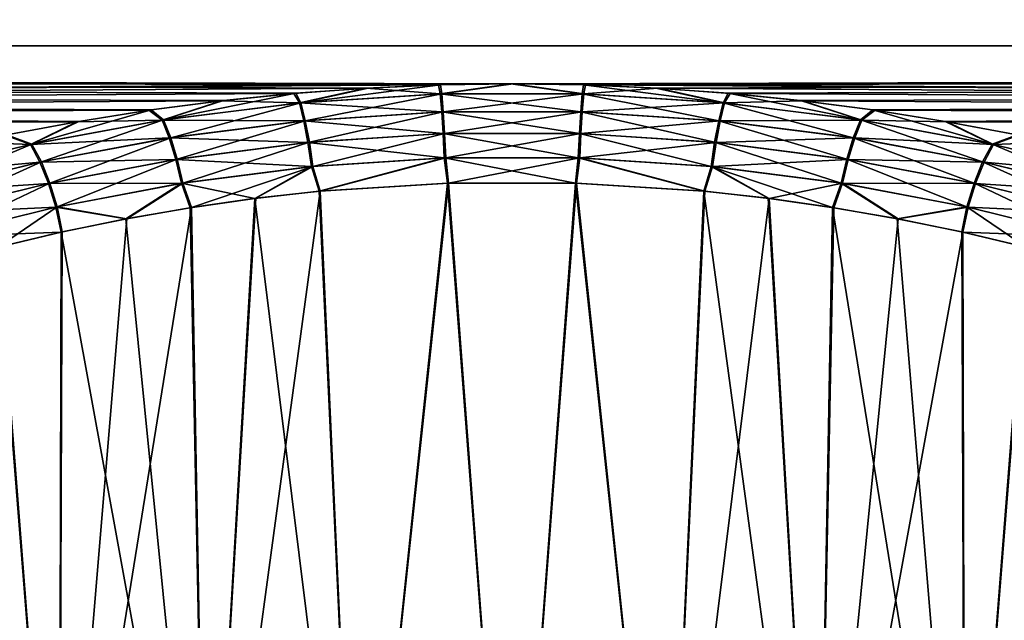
# Model space of a CAD drawing. Header units: millimetres. Extents: x -128 to 173, y -40 to 30.
# Tile 126 of 256: x -4.24 to 4.24, y -24.47 to -19.29. Entities that reach past the tile are written whole.
import ezdxf

# ---------------------------------------------------------------- set-up
doc = ezdxf.new("R2010")
doc.units = ezdxf.units.MM
doc.header["$LTSCALE"] = 56.728605
for name, color, linetype in [('12', 7, 'CONTINUOUS'), ('13', 7, 'CONTINUOUS'), ('22', 7, 'CONTINUOUS'), ('23', 7, 'CONTINUOUS'), ('4', 7, 'CONTINUOUS')]:
    doc.layers.add(name, color=color, linetype=linetype)

msp = doc.modelspace()

# ---------------------------------------------------------------- linework, layer by layer
at = {"layer": '12', "color": 7, "linetype": 'CONTINUOUS'}
for points in [[(-1.3259, -28, -10.9198), (-2.6324, -28, -10.6804), (-1.6526, -20.7721, -11.0027), (-1.3259, -28, -10.9198)], [(-1.6526, -20.7721, -11.0027), (-2.6324, -28, -10.6804), (-2.2066, -20.8338, -10.9041), (-1.6526, -20.7721, -11.0027)], [(-0.547, -20.7019, -11.1139), (-1.3259, -28, -10.9198), (-1.6526, -20.7721, -11.0027), (-0.547, -20.7019, -11.1139)], [(0, -28, -11), (-1.3259, -28, -10.9198), (-0.547, -20.7019, -11.1139), (0, -28, -11)], [(0.5564, -20.7021, -11.1135), (0, -28, -11), (-0.547, -20.7019, -11.1139), (0.5564, -20.7021, -11.1135)], [(1.3259, -28, -10.9198), (0, -28, -11), (0.5564, -20.7021, -11.1135), (1.3259, -28, -10.9198)], [(1.6612, -20.7731, -11.0014), (1.3259, -28, -10.9198), (0.5564, -20.7021, -11.1135), (1.6612, -20.7731, -11.0014)], [(2.2161, -20.835, -10.9021), (1.3259, -28, -10.9198), (1.6612, -20.7731, -11.0014), (2.2161, -20.835, -10.9021)], [(-2.2066, -20.8338, -10.9041), (-2.6324, -28, -10.6804), (-2.7624, -20.9131, -10.7752), (-2.2066, -20.8338, -10.9041)], [(2.6324, -28, -10.6804), (1.3259, -28, -10.9198), (2.2161, -20.835, -10.9021), (2.6324, -28, -10.6804)], [(2.7722, -20.9146, -10.7727), (2.6324, -28, -10.6804), (2.2161, -20.835, -10.9021), (2.7722, -20.9146, -10.7727)], [(-2.6324, -28, -10.6804), (-3.9006, -28, -10.2852), (-2.7624, -20.9131, -10.7752), (-2.6324, -28, -10.6804)], [(-2.7624, -20.9131, -10.7752), (-3.9006, -28, -10.2852), (-3.3195, -21.0099, -10.6151), (-2.7624, -20.9131, -10.7752)], [(3.3284, -21.0116, -10.6123), (2.6324, -28, -10.6804), (2.7722, -20.9146, -10.7727), (3.3284, -21.0116, -10.6123)], [(-3.3195, -21.0099, -10.6151), (-3.9006, -28, -10.2852), (-3.876, -21.1239, -10.4226), (-3.3195, -21.0099, -10.6151)], [(3.8843, -21.1257, -10.4195), (2.6324, -28, -10.6804), (3.3284, -21.0116, -10.6123), (3.8843, -21.1257, -10.4195)], [(-3.876, -21.1239, -10.4226), (-3.9006, -28, -10.2852), (-4.4305, -21.2542, -10.1968), (-3.876, -21.1239, -10.4226)], [(3.9006, -28, -10.2852), (2.6324, -28, -10.6804), (3.8843, -21.1257, -10.4195), (3.9006, -28, -10.2852)], [(4.4395, -21.2565, -10.1928), (3.9006, -28, -10.2852), (3.8843, -21.1257, -10.4195), (4.4395, -21.2565, -10.1928)], [(-3.9006, -28, -10.2852), (-5.1119, -28, -9.74), (-4.4305, -21.2542, -10.1968), (-3.9006, -28, -10.2852)], [(4.991, -21.4026, -9.9316), (3.9006, -28, -10.2852), (4.4395, -21.2565, -10.1928), (4.991, -21.4026, -9.9316)], [(5.1119, -28, -9.74), (3.9006, -28, -10.2852), (4.991, -21.4026, -9.9316), (5.1119, -28, -9.74)]]:
    msp.add_3dface(points, dxfattribs=at)
at = {"layer": '13', "color": 7, "linetype": 'CONTINUOUS'}
for points in [[(-2.2161, -20.835, 10.9021), (-1.3259, -28, 10.9198), (-1.6612, -20.7731, 11.0014), (-2.2161, -20.835, 10.9021)], [(-1.6612, -20.7731, 11.0014), (-1.3259, -28, 10.9198), (-0.5564, -20.7021, 11.1135), (-1.6612, -20.7731, 11.0014)], [(-1.3259, -28, 10.9198), (0, -28, 11), (-0.5564, -20.7021, 11.1135), (-1.3259, -28, 10.9198)], [(-0.5564, -20.7021, 11.1135), (0, -28, 11), (0.547, -20.7019, 11.1139), (-0.5564, -20.7021, 11.1135)], [(0, -28, 11), (1.3259, -28, 10.9198), (0.547, -20.7019, 11.1139), (0, -28, 11)], [(0.547, -20.7019, 11.1139), (1.3259, -28, 10.9198), (1.6526, -20.7721, 11.0027), (0.547, -20.7019, 11.1139)], [(1.3259, -28, 10.9198), (2.6324, -28, 10.6804), (1.6526, -20.7721, 11.0027), (1.3259, -28, 10.9198)], [(1.6526, -20.7721, 11.0027), (2.6324, -28, 10.6804), (2.2066, -20.8338, 10.9041), (1.6526, -20.7721, 11.0027)], [(-2.7722, -20.9146, 10.7727), (-2.6324, -28, 10.6804), (-2.2161, -20.835, 10.9021), (-2.7722, -20.9146, 10.7727)], [(-2.6324, -28, 10.6804), (-1.3259, -28, 10.9198), (-2.2161, -20.835, 10.9021), (-2.6324, -28, 10.6804)], [(2.2066, -20.8338, 10.9041), (2.6324, -28, 10.6804), (2.7624, -20.9131, 10.7752), (2.2066, -20.8338, 10.9041)], [(-3.3284, -21.0116, 10.6123), (-2.6324, -28, 10.6804), (-2.7722, -20.9146, 10.7727), (-3.3284, -21.0116, 10.6123)], [(2.6324, -28, 10.6804), (3.9006, -28, 10.2852), (2.7624, -20.9131, 10.7752), (2.6324, -28, 10.6804)], [(2.7624, -20.9131, 10.7752), (3.9006, -28, 10.2852), (3.3195, -21.0099, 10.6151), (2.7624, -20.9131, 10.7752)], [(-3.8843, -21.1257, 10.4195), (-2.6324, -28, 10.6804), (-3.3284, -21.0116, 10.6123), (-3.8843, -21.1257, 10.4195)], [(3.3195, -21.0099, 10.6151), (3.9006, -28, 10.2852), (3.876, -21.1238, 10.4227), (3.3195, -21.0099, 10.6151)], [(-4.4395, -21.2565, 10.1928), (-3.9006, -28, 10.2852), (-3.8843, -21.1257, 10.4195), (-4.4395, -21.2565, 10.1928)], [(-3.9006, -28, 10.2852), (-2.6324, -28, 10.6804), (-3.8843, -21.1257, 10.4195), (-3.9006, -28, 10.2852)], [(3.876, -21.1238, 10.4227), (3.9006, -28, 10.2852), (4.4305, -21.2542, 10.1968), (3.876, -21.1238, 10.4227)], [(-4.991, -21.4026, 9.9316), (-3.9006, -28, 10.2852), (-4.4395, -21.2565, 10.1928), (-4.991, -21.4026, 9.9316)], [(3.9006, -28, 10.2852), (5.1119, -28, 9.74), (4.4305, -21.2542, 10.1968), (3.9006, -28, 10.2852)], [(-5.1119, -28, 9.74), (-3.9006, -28, 10.2852), (-4.991, -21.4026, 9.9316), (-5.1119, -28, 9.74)]]:
    msp.add_3dface(points, dxfattribs=at)
at = {"layer": '22', "color": 7, "linetype": 'CONTINUOUS'}
for points in [[(-0.6153, -19.8566, -11.6067), (0.0088, -19.8477, -11.6219), (-0.6052, -19.9341, -11.4932), (-0.6153, -19.8566, -11.6067)], [(-0.6052, -19.9341, -11.4932), (0.0088, -19.8477, -11.6219), (0.6184, -19.9343, -11.4926), (-0.6052, -19.9341, -11.4932)], [(0.0088, -19.8477, -11.6219), (0.6323, -19.857, -11.6061), (0.6184, -19.9343, -11.4926), (0.0088, -19.8477, -11.6219)], [(-2.4865, -19.9916, -11.3725), (-1.8634, -19.9286, -11.4826), (-3.0012, -20.158, -11.1075), (-2.4865, -19.9916, -11.3725)], [(-3.0012, -20.158, -11.1075), (-1.8634, -19.9286, -11.4826), (-1.8184, -20.0102, -11.3635), (-3.0012, -20.158, -11.1075)], [(-1.8634, -19.9286, -11.4826), (-1.2397, -19.8835, -11.5605), (-1.8184, -20.0102, -11.3635), (-1.8634, -19.9286, -11.4826)], [(-1.2397, -19.8835, -11.5605), (-0.6153, -19.8566, -11.6067), (-1.8184, -20.0102, -11.3635), (-1.2397, -19.8835, -11.5605)], [(-1.8184, -20.0102, -11.3635), (-0.6153, -19.8566, -11.6067), (-0.6052, -19.9341, -11.4932), (-1.8184, -20.0102, -11.3635)], [(-1.8184, -20.0102, -11.3635), (-0.6052, -19.9341, -11.4932), (-1.7806, -20.1651, -11.2095), (-1.8184, -20.0102, -11.3635)], [(-1.7806, -20.1651, -11.2095), (-0.6052, -19.9341, -11.4932), (-0.5925, -20.0895, -11.3357), (-1.7806, -20.1651, -11.2095)], [(-0.6052, -19.9341, -11.4932), (0.6184, -19.9343, -11.4926), (-0.5925, -20.0895, -11.3357), (-0.6052, -19.9341, -11.4932)], [(-0.5925, -20.0895, -11.3357), (0.6184, -19.9343, -11.4926), (0.6054, -20.0897, -11.3351), (-0.5925, -20.0895, -11.3357)], [(0.6184, -19.9343, -11.4926), (1.8313, -20.0117, -11.3613), (0.6054, -20.0897, -11.3351), (0.6184, -19.9343, -11.4926)], [(0.6323, -19.857, -11.6061), (1.2555, -19.8845, -11.5589), (0.6184, -19.9343, -11.4926), (0.6323, -19.857, -11.6061)], [(0.6184, -19.9343, -11.4926), (1.2555, -19.8845, -11.5589), (1.8313, -20.0117, -11.3613), (0.6184, -19.9343, -11.4926)], [(1.2555, -19.8845, -11.5589), (1.8792, -19.9301, -11.48), (1.8313, -20.0117, -11.3613), (1.2555, -19.8845, -11.5589)], [(1.8792, -19.9301, -11.48), (2.504, -19.9937, -11.3689), (1.8313, -20.0117, -11.3613), (1.8792, -19.9301, -11.48)], [(-3.11, -20.0725, -11.2292), (-2.4865, -19.9916, -11.3725), (-3.0012, -20.158, -11.1075), (-3.11, -20.0725, -11.2292)], [(-3.0012, -20.158, -11.1075), (-1.8184, -20.0102, -11.3635), (-2.9399, -20.3119, -10.9602), (-3.0012, -20.158, -11.1075)], [(-2.9399, -20.3119, -10.9602), (-1.8184, -20.0102, -11.3635), (-1.7806, -20.1651, -11.2095), (-2.9399, -20.3119, -10.9602)], [(0.6054, -20.0897, -11.3351), (1.8313, -20.0117, -11.3613), (1.7933, -20.1665, -11.2073), (0.6054, -20.0897, -11.3351)], [(1.8313, -20.0117, -11.3613), (3.0142, -20.1599, -11.104), (1.7933, -20.1665, -11.2073), (1.8313, -20.0117, -11.3613)], [(1.8313, -20.0117, -11.3613), (2.504, -19.9937, -11.3689), (3.0142, -20.1599, -11.104), (1.8313, -20.0117, -11.3613)], [(2.504, -19.9937, -11.3689), (3.1278, -20.075, -11.2248), (3.0142, -20.1599, -11.104), (2.504, -19.9937, -11.3689)], [(-3.7326, -20.1706, -11.0519), (-3.11, -20.0725, -11.2292), (-4.1375, -20.3672, -10.7327), (-3.7326, -20.1706, -11.0519)], [(-4.1375, -20.3672, -10.7327), (-3.11, -20.0725, -11.2292), (-3.0012, -20.158, -11.1075), (-4.1375, -20.3672, -10.7327)], [(-1.7806, -20.1651, -11.2095), (-0.5925, -20.0895, -11.3357), (-1.7459, -20.3508, -11.0935), (-1.7806, -20.1651, -11.2095)], [(-1.7459, -20.3508, -11.0935), (-0.5925, -20.0895, -11.3357), (-0.5808, -20.2758, -11.2162), (-1.7459, -20.3508, -11.0935)], [(-0.5925, -20.0895, -11.3357), (0.6054, -20.0897, -11.3351), (-0.5808, -20.2758, -11.2162), (-0.5925, -20.0895, -11.3357)], [(-0.5808, -20.2758, -11.2162), (0.6054, -20.0897, -11.3351), (0.5935, -20.276, -11.2156), (-0.5808, -20.2758, -11.2162)], [(0.6054, -20.0897, -11.3351), (1.7933, -20.1665, -11.2073), (0.5935, -20.276, -11.2156), (0.6054, -20.0897, -11.3351)], [(3.1278, -20.075, -11.2248), (3.7487, -20.1734, -11.0469), (3.0142, -20.1599, -11.104), (3.1278, -20.075, -11.2248)], [(-4.3512, -20.2853, -10.8401), (-3.7326, -20.1706, -11.0519), (-4.1375, -20.3672, -10.7327), (-4.3512, -20.2853, -10.8401)], [(-4.1375, -20.3672, -10.7327), (-3.0012, -20.158, -11.1075), (-4.055, -20.5199, -10.5948), (-4.1375, -20.3672, -10.7327)], [(-4.055, -20.5199, -10.5948), (-3.0012, -20.158, -11.1075), (-2.9399, -20.3119, -10.9602), (-4.055, -20.5199, -10.5948)], [(-2.9399, -20.3119, -10.9602), (-1.7806, -20.1651, -11.2095), (-2.884, -20.4965, -10.8509), (-2.9399, -20.3119, -10.9602)], [(-2.884, -20.4965, -10.8509), (-1.7806, -20.1651, -11.2095), (-1.7459, -20.3508, -11.0935), (-2.884, -20.4965, -10.8509)], [(0.5935, -20.276, -11.2156), (1.7933, -20.1665, -11.2073), (1.7583, -20.3522, -11.0914), (0.5935, -20.276, -11.2156)], [(1.7933, -20.1665, -11.2073), (2.9526, -20.3138, -10.9568), (1.7583, -20.3522, -11.0914), (1.7933, -20.1665, -11.2073)], [(1.7933, -20.1665, -11.2073), (3.0142, -20.1599, -11.104), (2.9526, -20.3138, -10.9568), (1.7933, -20.1665, -11.2073)], [(3.0142, -20.1599, -11.104), (4.1498, -20.3699, -10.7279), (2.9526, -20.3138, -10.9568), (3.0142, -20.1599, -11.104)], [(3.0142, -20.1599, -11.104), (3.7487, -20.1734, -11.0469), (4.1498, -20.3699, -10.7279), (3.0142, -20.1599, -11.104)], [(3.7487, -20.1734, -11.0469), (4.3665, -20.2884, -10.8343), (4.1498, -20.3699, -10.7279), (3.7487, -20.1734, -11.0469)], [(-5.2143, -20.6258, -10.2482), (-4.3512, -20.2853, -10.8401), (-4.1375, -20.3672, -10.7327), (-5.2143, -20.6258, -10.2482)], [(-4.055, -20.5199, -10.5948), (-2.9399, -20.3119, -10.9602), (-3.9805, -20.7031, -10.4946), (-4.055, -20.5199, -10.5948)], [(-3.9805, -20.7031, -10.4946), (-2.9399, -20.3119, -10.9602), (-2.884, -20.4965, -10.8509), (-3.9805, -20.7031, -10.4946)], [(-2.884, -20.4965, -10.8509), (-1.7459, -20.3508, -11.0935), (-2.8363, -20.7027, -10.7849), (-2.884, -20.4965, -10.8509)], [(-2.8363, -20.7027, -10.7849), (-1.7459, -20.3508, -11.0935), (-1.7161, -20.5582, -11.0214), (-2.8363, -20.7027, -10.7849)], [(-1.7459, -20.3508, -11.0935), (-0.5808, -20.2758, -11.2162), (-1.7161, -20.5582, -11.0214), (-1.7459, -20.3508, -11.0935)], [(-1.7161, -20.5582, -11.0214), (-0.5808, -20.2758, -11.2162), (-0.5707, -20.484, -11.1408), (-1.7161, -20.5582, -11.0214)], [(-0.5808, -20.2758, -11.2162), (0.5935, -20.276, -11.2156), (-0.5707, -20.484, -11.1408), (-0.5808, -20.2758, -11.2162)], [(-0.5707, -20.484, -11.1408), (0.5935, -20.276, -11.2156), (0.5832, -20.4842, -11.1402), (-0.5707, -20.484, -11.1408)], [(0.5935, -20.276, -11.2156), (1.7583, -20.3522, -11.0914), (0.5832, -20.4842, -11.1402), (0.5935, -20.276, -11.2156)], [(0.5832, -20.4842, -11.1402), (1.7583, -20.3522, -11.0914), (1.7283, -20.5596, -11.0193), (0.5832, -20.4842, -11.1402)], [(1.7583, -20.3522, -11.0914), (2.8965, -20.4983, -10.8476), (1.7283, -20.5596, -11.0193), (1.7583, -20.3522, -11.0914)], [(1.7583, -20.3522, -11.0914), (2.9526, -20.3138, -10.9568), (2.8965, -20.4983, -10.8476), (1.7583, -20.3522, -11.0914)], [(2.9526, -20.3138, -10.9568), (4.0671, -20.5226, -10.5901), (2.8965, -20.4983, -10.8476), (2.9526, -20.3138, -10.9568)], [(2.9526, -20.3138, -10.9568), (4.1498, -20.3699, -10.7279), (4.0671, -20.5226, -10.5901), (2.9526, -20.3138, -10.9568)], [(4.3665, -20.2884, -10.8343), (4.6623, -20.3493, -10.7194), (4.1498, -20.3699, -10.7279), (4.3665, -20.2884, -10.8343)], [(4.1498, -20.3699, -10.7279), (4.6623, -20.3493, -10.7194), (5.2261, -20.6289, -10.2421), (4.1498, -20.3699, -10.7279)], [(-5.2143, -20.6258, -10.2482), (-4.1375, -20.3672, -10.7327), (-5.1135, -20.7774, -10.1217), (-5.2143, -20.6258, -10.2482)], [(-5.1135, -20.7774, -10.1217), (-4.1375, -20.3672, -10.7327), (-4.055, -20.5199, -10.5948), (-5.1135, -20.7774, -10.1217)], [(4.1498, -20.3699, -10.7279), (5.2261, -20.6289, -10.2421), (4.0671, -20.5226, -10.5901), (4.1498, -20.3699, -10.7279)], [(-5.1135, -20.7774, -10.1217), (-4.055, -20.5199, -10.5948), (-5.0235, -20.9592, -10.0323), (-5.1135, -20.7774, -10.1217)], [(-5.0235, -20.9592, -10.0323), (-4.055, -20.5199, -10.5948), (-3.9805, -20.7031, -10.4946), (-5.0235, -20.9592, -10.0323)], [(-3.9805, -20.7031, -10.4946), (-2.884, -20.4965, -10.8509), (-3.9177, -20.9078, -10.4371), (-3.9805, -20.7031, -10.4946)], [(-3.9177, -20.9078, -10.4371), (-2.884, -20.4965, -10.8509), (-2.8363, -20.7027, -10.7849), (-3.9177, -20.9078, -10.4371)], [(-1.6526, -20.7721, -11.0027), (-1.7161, -20.5582, -11.0214), (-0.5707, -20.484, -11.1408), (-1.6526, -20.7721, -11.0027)], [(-0.547, -20.7019, -11.1139), (-1.6526, -20.7721, -11.0027), (-0.5707, -20.484, -11.1408), (-0.547, -20.7019, -11.1139)], [(-0.547, -20.7019, -11.1139), (-0.5707, -20.484, -11.1408), (0.5832, -20.4842, -11.1402), (-0.547, -20.7019, -11.1139)], [(0.5564, -20.7021, -11.1135), (-0.547, -20.7019, -11.1139), (0.5832, -20.4842, -11.1402), (0.5564, -20.7021, -11.1135)], [(1.6612, -20.7731, -11.0014), (0.5564, -20.7021, -11.1135), (0.5832, -20.4842, -11.1402), (1.6612, -20.7731, -11.0014)], [(1.6612, -20.7731, -11.0014), (0.5832, -20.4842, -11.1402), (1.7283, -20.5596, -11.0193), (1.6612, -20.7731, -11.0014)], [(1.7283, -20.5596, -11.0193), (2.8965, -20.4983, -10.8476), (2.8487, -20.7045, -10.7817), (1.7283, -20.5596, -11.0193)], [(2.8965, -20.4983, -10.8476), (3.9924, -20.7058, -10.49), (2.8487, -20.7045, -10.7817), (2.8965, -20.4983, -10.8476)], [(2.8965, -20.4983, -10.8476), (4.0671, -20.5226, -10.5901), (3.9924, -20.7058, -10.49), (2.8965, -20.4983, -10.8476)], [(4.0671, -20.5226, -10.5901), (5.1251, -20.7805, -10.1158), (3.9924, -20.7058, -10.49), (4.0671, -20.5226, -10.5901)], [(4.0671, -20.5226, -10.5901), (5.2261, -20.6289, -10.2421), (5.1251, -20.7805, -10.1158), (4.0671, -20.5226, -10.5901)], [(-2.7624, -20.9131, -10.7752), (-2.8363, -20.7027, -10.7849), (-1.7161, -20.5582, -11.0214), (-2.7624, -20.9131, -10.7752)], [(-2.2066, -20.8338, -10.9041), (-2.7624, -20.9131, -10.7752), (-1.7161, -20.5582, -11.0214), (-2.2066, -20.8338, -10.9041)], [(-1.6526, -20.7721, -11.0027), (-2.2066, -20.8338, -10.9041), (-1.7161, -20.5582, -11.0214), (-1.6526, -20.7721, -11.0027)], [(2.2161, -20.835, -10.9021), (1.6612, -20.7731, -11.0014), (1.7283, -20.5596, -11.0193), (2.2161, -20.835, -10.9021)], [(2.2161, -20.835, -10.9021), (1.7283, -20.5596, -11.0193), (2.8487, -20.7045, -10.7817), (2.2161, -20.835, -10.9021)], [(-5.0235, -20.9592, -10.0323), (-3.9805, -20.7031, -10.4946), (-4.9487, -21.1624, -9.9846), (-5.0235, -20.9592, -10.0323)], [(-4.9487, -21.1624, -9.9846), (-3.9805, -20.7031, -10.4946), (-3.9177, -20.9078, -10.4371), (-4.9487, -21.1624, -9.9846)], [(-3.3195, -21.0099, -10.6151), (-3.9177, -20.9078, -10.4371), (-2.8363, -20.7027, -10.7849), (-3.3195, -21.0099, -10.6151)], [(-2.7624, -20.9131, -10.7752), (-3.3195, -21.0099, -10.6151), (-2.8363, -20.7027, -10.7849), (-2.7624, -20.9131, -10.7752)], [(2.7722, -20.9146, -10.7727), (2.2161, -20.835, -10.9021), (2.8487, -20.7045, -10.7817), (2.7722, -20.9146, -10.7727)], [(3.3284, -21.0116, -10.6123), (2.7722, -20.9146, -10.7727), (2.8487, -20.7045, -10.7817), (3.3284, -21.0116, -10.6123)], [(3.3284, -21.0116, -10.6123), (2.8487, -20.7045, -10.7817), (3.9295, -20.9104, -10.4326), (3.3284, -21.0116, -10.6123)], [(2.8487, -20.7045, -10.7817), (3.9924, -20.7058, -10.49), (3.9295, -20.9104, -10.4326), (2.8487, -20.7045, -10.7817)], [(3.9924, -20.7058, -10.49), (5.0349, -20.9623, -10.0266), (3.9295, -20.9104, -10.4326), (3.9924, -20.7058, -10.49)], [(3.9924, -20.7058, -10.49), (5.1251, -20.7805, -10.1158), (5.0349, -20.9623, -10.0266), (3.9924, -20.7058, -10.49)], [(-4.4305, -21.2542, -10.1968), (-4.9487, -21.1624, -9.9846), (-3.9177, -20.9078, -10.4371), (-4.4305, -21.2542, -10.1968)], [(-3.876, -21.1239, -10.4226), (-4.4305, -21.2542, -10.1968), (-3.9177, -20.9078, -10.4371), (-3.876, -21.1239, -10.4226)], [(-3.3195, -21.0099, -10.6151), (-3.876, -21.1239, -10.4226), (-3.9177, -20.9078, -10.4371), (-3.3195, -21.0099, -10.6151)], [(3.8843, -21.1257, -10.4195), (3.3284, -21.0116, -10.6123), (3.9295, -20.9104, -10.4326), (3.8843, -21.1257, -10.4195)], [(3.8843, -21.1257, -10.4195), (3.9295, -20.9104, -10.4326), (4.96, -21.1654, -9.979), (3.8843, -21.1257, -10.4195)], [(3.9295, -20.9104, -10.4326), (5.0349, -20.9623, -10.0266), (4.96, -21.1654, -9.979), (3.9295, -20.9104, -10.4326)], [(4.4395, -21.2565, -10.1928), (3.8843, -21.1257, -10.4195), (4.96, -21.1654, -9.979), (4.4395, -21.2565, -10.1928)]]:
    msp.add_3dface(points, dxfattribs=at)
at = {"layer": '23', "color": 7, "linetype": 'CONTINUOUS'}
for points in [[(-0.0088, -19.8477, 11.6219), (-0.6323, -19.857, 11.6061), (-0.6184, -19.9343, 11.4926), (-0.0088, -19.8477, 11.6219)], [(0.6052, -19.9341, 11.4932), (-0.0088, -19.8477, 11.6219), (-0.6184, -19.9343, 11.4926), (0.6052, -19.9341, 11.4932)], [(0.6153, -19.8566, 11.6067), (-0.0088, -19.8477, 11.6219), (0.6052, -19.9341, 11.4932), (0.6153, -19.8566, 11.6067)], [(-1.8793, -19.9301, 11.48), (-2.504, -19.9937, 11.3689), (-1.8313, -20.0117, 11.3613), (-1.8793, -19.9301, 11.48)], [(-1.2555, -19.8845, 11.5589), (-1.8793, -19.9301, 11.48), (-1.8313, -20.0117, 11.3613), (-1.2555, -19.8845, 11.5589)], [(-0.6184, -19.9343, 11.4926), (-1.2555, -19.8845, 11.5589), (-1.8313, -20.0117, 11.3613), (-0.6184, -19.9343, 11.4926)], [(-0.6184, -19.9343, 11.4926), (-1.8313, -20.0117, 11.3613), (-0.6054, -20.0897, 11.3351), (-0.6184, -19.9343, 11.4926)], [(-0.6323, -19.857, 11.6061), (-1.2555, -19.8845, 11.5589), (-0.6184, -19.9343, 11.4926), (-0.6323, -19.857, 11.6061)], [(0.6052, -19.9341, 11.4932), (-0.6184, -19.9343, 11.4926), (0.5925, -20.0895, 11.3357), (0.6052, -19.9341, 11.4932)], [(0.5925, -20.0895, 11.3357), (-0.6184, -19.9343, 11.4926), (-0.6054, -20.0897, 11.3351), (0.5925, -20.0895, 11.3357)], [(1.7806, -20.1651, 11.2095), (0.6052, -19.9341, 11.4932), (0.5925, -20.0895, 11.3357), (1.7806, -20.1651, 11.2095)], [(1.8184, -20.0102, 11.3635), (0.6153, -19.8566, 11.6067), (0.6052, -19.9341, 11.4932), (1.8184, -20.0102, 11.3635)], [(1.8184, -20.0102, 11.3635), (0.6052, -19.9341, 11.4932), (1.7806, -20.1651, 11.2095), (1.8184, -20.0102, 11.3635)], [(1.2397, -19.8835, 11.5605), (0.6153, -19.8566, 11.6067), (1.8184, -20.0102, 11.3635), (1.2397, -19.8835, 11.5605)], [(1.8634, -19.9286, 11.4826), (1.2397, -19.8835, 11.5605), (1.8184, -20.0102, 11.3635), (1.8634, -19.9286, 11.4826)], [(3.0012, -20.158, 11.1075), (1.8634, -19.9286, 11.4826), (1.8184, -20.0102, 11.3635), (3.0012, -20.158, 11.1075)], [(2.4865, -19.9916, 11.3725), (1.8634, -19.9286, 11.4826), (3.0012, -20.158, 11.1075), (2.4865, -19.9916, 11.3725)], [(-2.504, -19.9937, 11.3689), (-3.1278, -20.075, 11.2248), (-3.0142, -20.1599, 11.104), (-2.504, -19.9937, 11.3689)], [(-1.8313, -20.0117, 11.3613), (-2.504, -19.9937, 11.3689), (-3.0142, -20.1599, 11.104), (-1.8313, -20.0117, 11.3613)], [(-1.8313, -20.0117, 11.3613), (-3.0142, -20.1599, 11.104), (-1.7933, -20.1665, 11.2073), (-1.8313, -20.0117, 11.3613)], [(-0.6054, -20.0897, 11.3351), (-1.8313, -20.0117, 11.3613), (-1.7933, -20.1665, 11.2073), (-0.6054, -20.0897, 11.3351)], [(2.9399, -20.3119, 10.9602), (1.8184, -20.0102, 11.3635), (1.7806, -20.1651, 11.2095), (2.9399, -20.3119, 10.9602)], [(3.0012, -20.158, 11.1075), (1.8184, -20.0102, 11.3635), (2.9399, -20.3119, 10.9602), (3.0012, -20.158, 11.1075)], [(3.11, -20.0725, 11.2292), (2.4865, -19.9916, 11.3725), (3.0012, -20.158, 11.1075), (3.11, -20.0725, 11.2292)], [(-3.1278, -20.075, 11.2248), (-3.7487, -20.1734, 11.0469), (-3.0142, -20.1599, 11.104), (-3.1278, -20.075, 11.2248)], [(-0.6054, -20.0897, 11.3351), (-1.7933, -20.1665, 11.2073), (-0.5935, -20.276, 11.2156), (-0.6054, -20.0897, 11.3351)], [(0.5925, -20.0895, 11.3357), (-0.6054, -20.0897, 11.3351), (0.5808, -20.2758, 11.2162), (0.5925, -20.0895, 11.3357)], [(0.5808, -20.2758, 11.2162), (-0.6054, -20.0897, 11.3351), (-0.5935, -20.276, 11.2156), (0.5808, -20.2758, 11.2162)], [(1.7459, -20.3508, 11.0935), (0.5925, -20.0895, 11.3357), (0.5808, -20.2758, 11.2162), (1.7459, -20.3508, 11.0935)], [(1.7806, -20.1651, 11.2095), (0.5925, -20.0895, 11.3357), (1.7459, -20.3508, 11.0935), (1.7806, -20.1651, 11.2095)], [(4.1375, -20.3672, 10.7327), (3.11, -20.0725, 11.2292), (3.0012, -20.158, 11.1075), (4.1375, -20.3672, 10.7327)], [(3.7326, -20.1706, 11.0519), (3.11, -20.0725, 11.2292), (4.1375, -20.3672, 10.7327), (3.7326, -20.1706, 11.0519)], [(-3.7487, -20.1734, 11.0469), (-4.3665, -20.2884, 10.8343), (-4.1498, -20.3699, 10.7279), (-3.7487, -20.1734, 11.0469)], [(-3.0142, -20.1599, 11.104), (-3.7487, -20.1734, 11.0469), (-4.1498, -20.3699, 10.7279), (-3.0142, -20.1599, 11.104)], [(-3.0142, -20.1599, 11.104), (-4.1498, -20.3699, 10.7279), (-2.9526, -20.3138, 10.9568), (-3.0142, -20.1599, 11.104)], [(-1.7933, -20.1665, 11.2073), (-3.0142, -20.1599, 11.104), (-2.9526, -20.3138, 10.9568), (-1.7933, -20.1665, 11.2073)], [(-1.7933, -20.1665, 11.2073), (-2.9526, -20.3138, 10.9568), (-1.7583, -20.3522, 11.0914), (-1.7933, -20.1665, 11.2073)], [(-0.5935, -20.276, 11.2156), (-1.7933, -20.1665, 11.2073), (-1.7583, -20.3522, 11.0914), (-0.5935, -20.276, 11.2156)], [(2.884, -20.4965, 10.8509), (1.7806, -20.1651, 11.2095), (1.7459, -20.3508, 11.0935), (2.884, -20.4965, 10.8509)], [(2.9399, -20.3119, 10.9602), (1.7806, -20.1651, 11.2095), (2.884, -20.4965, 10.8509), (2.9399, -20.3119, 10.9602)], [(4.055, -20.5199, 10.5948), (3.0012, -20.158, 11.1075), (2.9399, -20.3119, 10.9602), (4.055, -20.5199, 10.5948)], [(4.1375, -20.3672, 10.7327), (3.0012, -20.158, 11.1075), (4.055, -20.5199, 10.5948), (4.1375, -20.3672, 10.7327)], [(4.3512, -20.2853, 10.8401), (3.7326, -20.1706, 11.0519), (4.1375, -20.3672, 10.7327), (4.3512, -20.2853, 10.8401)], [(-4.1498, -20.3699, 10.7279), (-4.6623, -20.3493, 10.7194), (-5.2261, -20.6289, 10.2421), (-4.1498, -20.3699, 10.7279)], [(-4.3665, -20.2884, 10.8343), (-4.6623, -20.3493, 10.7194), (-4.1498, -20.3699, 10.7279), (-4.3665, -20.2884, 10.8343)], [(-2.9526, -20.3138, 10.9568), (-4.1498, -20.3699, 10.7279), (-4.0671, -20.5226, 10.5901), (-2.9526, -20.3138, 10.9568)], [(-2.9526, -20.3138, 10.9568), (-4.0671, -20.5226, 10.5901), (-2.8965, -20.4983, 10.8476), (-2.9526, -20.3138, 10.9568)], [(-1.7583, -20.3522, 11.0914), (-2.9526, -20.3138, 10.9568), (-2.8965, -20.4983, 10.8476), (-1.7583, -20.3522, 11.0914)], [(-1.7583, -20.3522, 11.0914), (-2.8965, -20.4983, 10.8476), (-1.7283, -20.5596, 11.0193), (-1.7583, -20.3522, 11.0914)], [(-0.5935, -20.276, 11.2156), (-1.7583, -20.3522, 11.0914), (-0.5832, -20.4842, 11.1402), (-0.5935, -20.276, 11.2156)], [(-0.5832, -20.4842, 11.1402), (-1.7583, -20.3522, 11.0914), (-1.7283, -20.5596, 11.0193), (-0.5832, -20.4842, 11.1402)], [(0.5808, -20.2758, 11.2162), (-0.5935, -20.276, 11.2156), (0.5707, -20.484, 11.1408), (0.5808, -20.2758, 11.2162)], [(0.5707, -20.484, 11.1408), (-0.5935, -20.276, 11.2156), (-0.5832, -20.4842, 11.1402), (0.5707, -20.484, 11.1408)], [(1.7161, -20.5582, 11.0214), (0.5808, -20.2758, 11.2162), (0.5707, -20.484, 11.1408), (1.7161, -20.5582, 11.0214)], [(1.7459, -20.3508, 11.0935), (0.5808, -20.2758, 11.2162), (1.7161, -20.5582, 11.0214), (1.7459, -20.3508, 11.0935)], [(2.8363, -20.7027, 10.7849), (1.7459, -20.3508, 11.0935), (1.7161, -20.5582, 11.0214), (2.8363, -20.7027, 10.7849)], [(2.884, -20.4965, 10.8509), (1.7459, -20.3508, 11.0935), (2.8363, -20.7027, 10.7849), (2.884, -20.4965, 10.8509)], [(3.9805, -20.7031, 10.4946), (2.9399, -20.3119, 10.9602), (2.884, -20.4965, 10.8509), (3.9805, -20.7031, 10.4946)], [(4.055, -20.5199, 10.5948), (2.9399, -20.3119, 10.9602), (3.9805, -20.7031, 10.4946), (4.055, -20.5199, 10.5948)], [(5.2143, -20.6258, 10.2482), (4.3512, -20.2853, 10.8401), (4.1375, -20.3672, 10.7327), (5.2143, -20.6258, 10.2482)], [(-4.1498, -20.3699, 10.7279), (-5.2261, -20.6289, 10.2421), (-4.0671, -20.5226, 10.5901), (-4.1498, -20.3699, 10.7279)], [(5.1135, -20.7774, 10.1217), (4.1375, -20.3672, 10.7327), (4.055, -20.5199, 10.5948), (5.1135, -20.7774, 10.1217)], [(5.2143, -20.6258, 10.2482), (4.1375, -20.3672, 10.7327), (5.1135, -20.7774, 10.1217), (5.2143, -20.6258, 10.2482)], [(-4.0671, -20.5226, 10.5901), (-5.2261, -20.6289, 10.2421), (-5.1251, -20.7805, 10.1158), (-4.0671, -20.5226, 10.5901)], [(-4.0671, -20.5226, 10.5901), (-5.1251, -20.7805, 10.1158), (-3.9924, -20.7058, 10.49), (-4.0671, -20.5226, 10.5901)], [(-2.8965, -20.4983, 10.8476), (-4.0671, -20.5226, 10.5901), (-3.9924, -20.7058, 10.49), (-2.8965, -20.4983, 10.8476)], [(-2.8965, -20.4983, 10.8476), (-3.9924, -20.7058, 10.49), (-2.8486, -20.7045, 10.7817), (-2.8965, -20.4983, 10.8476)], [(-1.7283, -20.5596, 11.0193), (-2.8965, -20.4983, 10.8476), (-2.8486, -20.7045, 10.7817), (-1.7283, -20.5596, 11.0193)], [(-1.6612, -20.7731, 11.0014), (-0.5832, -20.4842, 11.1402), (-1.7283, -20.5596, 11.0193), (-1.6612, -20.7731, 11.0014)], [(-1.6612, -20.7731, 11.0014), (-0.5564, -20.7021, 11.1135), (-0.5832, -20.4842, 11.1402), (-1.6612, -20.7731, 11.0014)], [(0.547, -20.7019, 11.1139), (0.5707, -20.484, 11.1408), (-0.5832, -20.4842, 11.1402), (0.547, -20.7019, 11.1139)], [(-0.5564, -20.7021, 11.1135), (0.547, -20.7019, 11.1139), (-0.5832, -20.4842, 11.1402), (-0.5564, -20.7021, 11.1135)], [(0.547, -20.7019, 11.1139), (1.6526, -20.7721, 11.0027), (0.5707, -20.484, 11.1408), (0.547, -20.7019, 11.1139)], [(1.6526, -20.7721, 11.0027), (1.7161, -20.5582, 11.0214), (0.5707, -20.484, 11.1408), (1.6526, -20.7721, 11.0027)], [(3.9177, -20.9078, 10.4371), (2.884, -20.4965, 10.8509), (2.8363, -20.7027, 10.7849), (3.9177, -20.9078, 10.4371)], [(3.9805, -20.7031, 10.4946), (2.884, -20.4965, 10.8509), (3.9177, -20.9078, 10.4371), (3.9805, -20.7031, 10.4946)], [(5.0235, -20.9592, 10.0323), (4.055, -20.5199, 10.5948), (3.9805, -20.7031, 10.4946), (5.0235, -20.9592, 10.0323)], [(5.1135, -20.7774, 10.1217), (4.055, -20.5199, 10.5948), (5.0235, -20.9592, 10.0323), (5.1135, -20.7774, 10.1217)], [(-2.2161, -20.835, 10.9021), (-1.7283, -20.5596, 11.0193), (-2.8486, -20.7045, 10.7817), (-2.2161, -20.835, 10.9021)], [(-2.2161, -20.835, 10.9021), (-1.6612, -20.7731, 11.0014), (-1.7283, -20.5596, 11.0193), (-2.2161, -20.835, 10.9021)], [(1.6526, -20.7721, 11.0027), (2.2066, -20.8338, 10.9041), (1.7161, -20.5582, 11.0214), (1.6526, -20.7721, 11.0027)], [(2.2066, -20.8338, 10.9041), (2.7624, -20.9131, 10.7752), (1.7161, -20.5582, 11.0214), (2.2066, -20.8338, 10.9041)], [(2.7624, -20.9131, 10.7752), (2.8363, -20.7027, 10.7849), (1.7161, -20.5582, 11.0214), (2.7624, -20.9131, 10.7752)], [(-3.9924, -20.7058, 10.49), (-5.1251, -20.7805, 10.1158), (-5.0349, -20.9623, 10.0266), (-3.9924, -20.7058, 10.49)], [(-3.9924, -20.7058, 10.49), (-5.0349, -20.9623, 10.0266), (-3.9294, -20.9104, 10.4326), (-3.9924, -20.7058, 10.49)], [(-2.8486, -20.7045, 10.7817), (-3.9924, -20.7058, 10.49), (-3.9294, -20.9104, 10.4326), (-2.8486, -20.7045, 10.7817)], [(-3.3284, -21.0116, 10.6123), (-2.8486, -20.7045, 10.7817), (-3.9294, -20.9104, 10.4326), (-3.3284, -21.0116, 10.6123)], [(-3.3284, -21.0116, 10.6123), (-2.7722, -20.9146, 10.7727), (-2.8486, -20.7045, 10.7817), (-3.3284, -21.0116, 10.6123)], [(-2.7722, -20.9146, 10.7727), (-2.2161, -20.835, 10.9021), (-2.8486, -20.7045, 10.7817), (-2.7722, -20.9146, 10.7727)], [(2.7624, -20.9131, 10.7752), (3.3195, -21.0099, 10.6151), (2.8363, -20.7027, 10.7849), (2.7624, -20.9131, 10.7752)], [(3.3195, -21.0099, 10.6151), (3.9177, -20.9078, 10.4371), (2.8363, -20.7027, 10.7849), (3.3195, -21.0099, 10.6151)], [(4.9487, -21.1624, 9.9846), (3.9805, -20.7031, 10.4946), (3.9177, -20.9078, 10.4371), (4.9487, -21.1624, 9.9846)], [(5.0235, -20.9592, 10.0323), (3.9805, -20.7031, 10.4946), (4.9487, -21.1624, 9.9846), (5.0235, -20.9592, 10.0323)], [(-3.9294, -20.9104, 10.4326), (-5.0349, -20.9623, 10.0266), (-4.96, -21.1654, 9.979), (-3.9294, -20.9104, 10.4326)], [(-3.8843, -21.1257, 10.4195), (-3.9294, -20.9104, 10.4326), (-4.96, -21.1654, 9.979), (-3.8843, -21.1257, 10.4195)], [(-3.8843, -21.1257, 10.4195), (-3.3284, -21.0116, 10.6123), (-3.9294, -20.9104, 10.4326), (-3.8843, -21.1257, 10.4195)], [(3.3195, -21.0099, 10.6151), (3.876, -21.1238, 10.4227), (3.9177, -20.9078, 10.4371), (3.3195, -21.0099, 10.6151)], [(3.876, -21.1238, 10.4227), (4.4305, -21.2542, 10.1968), (3.9177, -20.9078, 10.4371), (3.876, -21.1238, 10.4227)], [(4.4305, -21.2542, 10.1968), (4.9487, -21.1624, 9.9846), (3.9177, -20.9078, 10.4371), (4.4305, -21.2542, 10.1968)], [(-4.4395, -21.2565, 10.1928), (-3.8843, -21.1257, 10.4195), (-4.96, -21.1654, 9.979), (-4.4395, -21.2565, 10.1928)]]:
    msp.add_3dface(points, dxfattribs=at)
at = {"layer": '4', "color": 7, "linetype": 'CONTINUOUS'}
for points in [[(127.5, -19.5188, 12.1662), (127.5, -18.1878, 14.0784), (-127.5, -19.5188, 12.1662), (127.5, -19.5188, 12.1662)], [(-127.5, -19.5188, 12.1662), (127.5, -18.1878, 14.0784), (-127.5, -18.1878, 14.0784), (-127.5, -19.5188, 12.1662)], [(127.5, -18.1878, -14.0784), (127.5, -19.5188, -12.1662), (-127.5, -18.1878, -14.0784), (127.5, -18.1878, -14.0784)], [(-127.5, -18.1878, -14.0784), (127.5, -19.5188, -12.1662), (-127.5, -19.5188, -12.1662), (-127.5, -18.1878, -14.0784)], [(127.5, -19.5188, 12.1662), (-127.5, -19.5188, 12.1662), (-0.0088, -19.8477, 11.6219), (127.5, -19.5188, 12.1662)], [(-127.5, -19.5188, -12.1662), (127.5, -19.5188, -12.1662), (0.0088, -19.8477, -11.6219), (-127.5, -19.5188, -12.1662)], [(-4.3512, -20.2853, -10.8401), (-127.5, -19.5188, -12.1662), (-3.7326, -20.1706, -11.0519), (-4.3512, -20.2853, -10.8401)], [(-3.7326, -20.1706, -11.0519), (-127.5, -19.5188, -12.1662), (-3.11, -20.0725, -11.2292), (-3.7326, -20.1706, -11.0519)], [(-3.11, -20.0725, -11.2292), (-127.5, -19.5188, -12.1662), (-2.4865, -19.9916, -11.3725), (-3.11, -20.0725, -11.2292)], [(-2.4865, -19.9916, -11.3725), (-127.5, -19.5188, -12.1662), (-1.8634, -19.9286, -11.4826), (-2.4865, -19.9916, -11.3725)], [(-1.8634, -19.9286, -11.4826), (-127.5, -19.5188, -12.1662), (-1.2397, -19.8835, -11.5605), (-1.8634, -19.9286, -11.4826)], [(-1.2397, -19.8835, -11.5605), (-127.5, -19.5188, -12.1662), (-0.6153, -19.8566, -11.6067), (-1.2397, -19.8835, -11.5605)], [(-0.6153, -19.8566, -11.6067), (-127.5, -19.5188, -12.1662), (0.0088, -19.8477, -11.6219), (-0.6153, -19.8566, -11.6067)], [(-127.5, -19.5188, 12.1662), (-127.5, -20.6495, 10.1291), (-0.0088, -19.8477, 11.6219), (-127.5, -19.5188, 12.1662)], [(0.6153, -19.8566, 11.6067), (127.5, -19.5188, 12.1662), (-0.0088, -19.8477, 11.6219), (0.6153, -19.8566, 11.6067)], [(127.5, -19.5188, -12.1662), (127.5, -20.6495, -10.1291), (0.0088, -19.8477, -11.6219), (127.5, -19.5188, -12.1662)], [(1.2397, -19.8835, 11.5605), (127.5, -19.5188, 12.1662), (0.6153, -19.8566, 11.6067), (1.2397, -19.8835, 11.5605)], [(1.8634, -19.9286, 11.4826), (127.5, -19.5188, 12.1662), (1.2397, -19.8835, 11.5605), (1.8634, -19.9286, 11.4826)], [(2.4865, -19.9916, 11.3725), (127.5, -19.5188, 12.1662), (1.8634, -19.9286, 11.4826), (2.4865, -19.9916, 11.3725)], [(3.11, -20.0725, 11.2292), (127.5, -19.5188, 12.1662), (2.4865, -19.9916, 11.3725), (3.11, -20.0725, 11.2292)], [(3.7326, -20.1706, 11.0519), (127.5, -19.5188, 12.1662), (3.11, -20.0725, 11.2292), (3.7326, -20.1706, 11.0519)], [(4.3512, -20.2853, 10.8401), (127.5, -19.5188, 12.1662), (3.7326, -20.1706, 11.0519), (4.3512, -20.2853, 10.8401)], [(-0.0088, -19.8477, 11.6219), (-127.5, -20.6495, 10.1291), (-0.6323, -19.857, 11.6061), (-0.0088, -19.8477, 11.6219)], [(0.0088, -19.8477, -11.6219), (127.5, -20.6495, -10.1291), (0.6323, -19.857, -11.6061), (0.0088, -19.8477, -11.6219)], [(-0.6323, -19.857, 11.6061), (-127.5, -20.6495, 10.1291), (-1.2555, -19.8845, 11.5589), (-0.6323, -19.857, 11.6061)], [(-1.2555, -19.8845, 11.5589), (-127.5, -20.6495, 10.1291), (-1.8793, -19.9301, 11.48), (-1.2555, -19.8845, 11.5589)], [(-1.8793, -19.9301, 11.48), (-127.5, -20.6495, 10.1291), (-2.504, -19.9937, 11.3689), (-1.8793, -19.9301, 11.48)], [(0.6323, -19.857, -11.6061), (127.5, -20.6495, -10.1291), (1.2555, -19.8845, -11.5589), (0.6323, -19.857, -11.6061)], [(1.2555, -19.8845, -11.5589), (127.5, -20.6495, -10.1291), (1.8792, -19.9301, -11.48), (1.2555, -19.8845, -11.5589)], [(1.8792, -19.9301, -11.48), (127.5, -20.6495, -10.1291), (2.504, -19.9937, -11.3689), (1.8792, -19.9301, -11.48)], [(-2.504, -19.9937, 11.3689), (-127.5, -20.6495, 10.1291), (-3.1278, -20.075, 11.2248), (-2.504, -19.9937, 11.3689)], [(2.504, -19.9937, -11.3689), (127.5, -20.6495, -10.1291), (3.1278, -20.075, -11.2248), (2.504, -19.9937, -11.3689)], [(-3.1278, -20.075, 11.2248), (-127.5, -20.6495, 10.1291), (-3.7487, -20.1734, 11.0469), (-3.1278, -20.075, 11.2248)], [(3.1278, -20.075, -11.2248), (127.5, -20.6495, -10.1291), (3.7487, -20.1734, -11.0469), (3.1278, -20.075, -11.2248)], [(-3.7487, -20.1734, 11.0469), (-127.5, -20.6495, 10.1291), (-4.3665, -20.2884, 10.8343), (-3.7487, -20.1734, 11.0469)], [(3.7487, -20.1734, -11.0469), (127.5, -20.6495, -10.1291), (4.3665, -20.2884, -10.8343), (3.7487, -20.1734, -11.0469)]]:
    msp.add_3dface(points, dxfattribs=at)

doc.saveas('drawing.dxf')
